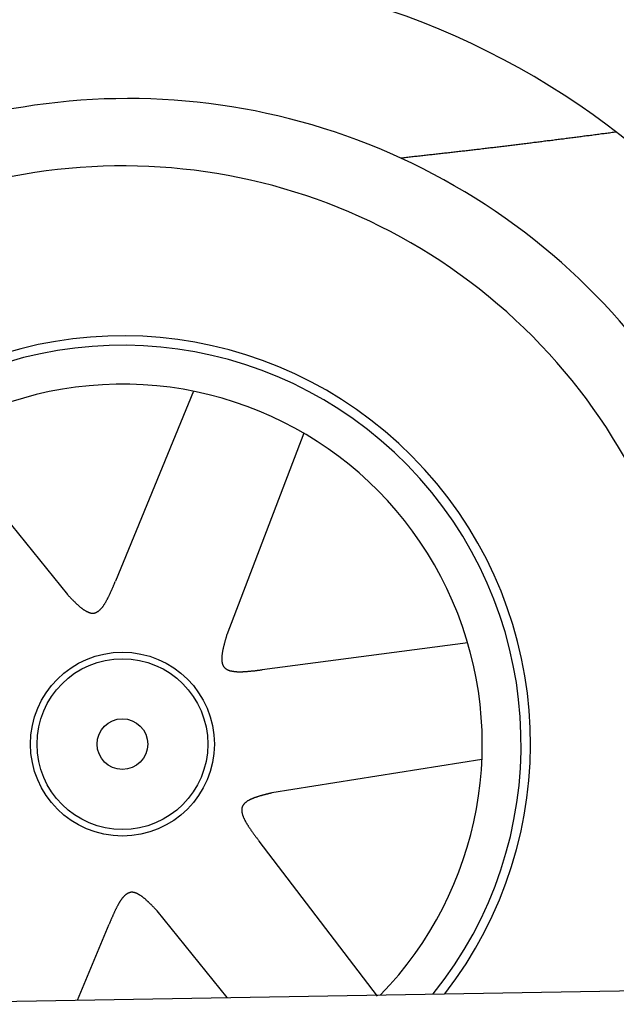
# Model space of a CAD drawing. Extents: x 1073 to 6773, y 5991 to 11916.
# Tile 55 of 65: x 4768 to 5161, y 10283 to 10930. Entities that reach past the tile are written whole.
import ezdxf

# ---------------------------------------------------------------- set-up
doc = ezdxf.new("R2010")
doc.units = 0
doc.layers.get('0').update_dxf_attribs({"linetype": 'CONTINUOUS'})
doc.layers.add('CAR', color=10, linetype='CONTINUOUS')

msp = doc.modelspace()

# ---------------------------------------------------------------- linework, layer by layer
msp.add_line((4651.05, 10283.01), (6015.84, 10306.83))
at = {"layer": 'CAR'}
for p, q in [((4882.66, 10686.14), (4831.24, 10561.16)), ((4714.85, 10657.31), (4799.69, 10552.47)), ((4955.11, 10658.58), (4904.53, 10526.02)), ((5063.04, 10520.6), (4927.84, 10503.04)), ((5072.36, 10444.05), (4934.05, 10422)), ((5003.67, 10288.47), (4925.8, 10390.33)), ((4904.83, 10287.44), (4858.72, 10344.43)), ((4806.35, 10285.72), (4827.17, 10335.73))]:
    msp.add_line(p, q, dxfattribs=at)
for points in [[(5160.74, 10856.5, 0), (5159.85, 10856.4, 0), (5158.96, 10856.3, 0), (5158.07, 10856.2, 0), (5157.18, 10856.1, 0), (5156.29, 10855.9, 0), (5155.4, 10855.8, 0), (5154.51, 10855.7, 0), (5153.62, 10855.6, 0), (5152.73, 10855.5, 0), (5151.84, 10855.4, 0), (5150.95, 10855.3, 0), (5150.06, 10855.1, 0), (5149.17, 10855, 0), (5148.28, 10854.9, 0), (5147.4, 10854.8, 0), (5146.51, 10854.7, 0), (5145.62, 10854.6, 0), (5144.73, 10854.4, 0), (5143.84, 10854.3, 0), (5142.95, 10854.2, 0), (5142.06, 10854.1, 0), (5141.17, 10854, 0), (5140.28, 10853.9, 0), (5139.39, 10853.8, 0), (5138.5, 10853.6, 0), (5137.61, 10853.5, 0), (5136.72, 10853.4, 0), (5135.83, 10853.3, 0), (5134.94, 10853.2, 0), (5134.05, 10853.1, 0), (5133.16, 10852.9, 0), (5132.27, 10852.8, 0), (5131.38, 10852.7, 0), (5130.49, 10852.6, 0), (5129.6, 10852.5, 0), (5128.71, 10852.4, 0), (5127.82, 10852.3, 0), (5126.93, 10852.2, 0), (5126.04, 10852, 0), (5125.15, 10851.9, 0), (5124.26, 10851.8, 0), (5123.37, 10851.7, 0), (5122.48, 10851.6, 0), (5121.59, 10851.5, 0), (5120.7, 10851.4, 0), (5119.81, 10851.2, 0), (5118.92, 10851.1, 0), (5118.03, 10851, 0), (5117.14, 10850.9, 0), (5116.25, 10850.8, 0), (5115.36, 10850.7, 0), (5114.47, 10850.6, 0), (5113.58, 10850.5, 0), (5112.69, 10850.3, 0), (5111.8, 10850.2, 0), (5110.91, 10850.1, 0), (5110.02, 10850, 0), (5109.13, 10849.9, 0), (5108.24, 10849.8, 0), (5107.35, 10849.7, 0), (5106.46, 10849.6, 0), (5105.57, 10849.4, 0), (5104.68, 10849.3, 0), (5103.79, 10849.2, 0), (5102.9, 10849.1, 0), (5102.01, 10849, 0), (5101.12, 10848.9, 0), (5100.23, 10848.8, 0), (5099.34, 10848.7, 0), (5098.45, 10848.6, 0), (5097.56, 10848.5, 0), (5096.67, 10848.3, 0), (5095.78, 10848.2, 0), (5094.89, 10848.1, 0), (5093.99, 10848, 0), (5093.1, 10847.9, 0), (5092.21, 10847.8, 0), (5091.32, 10847.7, 0), (5090.43, 10847.6, 0), (5089.54, 10847.5, 0), (5088.65, 10847.4, 0), (5087.76, 10847.3, 0), (5086.87, 10847.1, 0), (5085.98, 10847, 0), (5085.09, 10846.9, 0), (5084.2, 10846.8, 0), (5083.31, 10846.7, 0), (5082.42, 10846.6, 0), (5081.53, 10846.5, 0), (5080.64, 10846.4, 0), (5079.74, 10846.3, 0), (5078.85, 10846.2, 0), (5077.96, 10846.1, 0), (5077.07, 10846, 0), (5076.18, 10845.9, 0), (5075.29, 10845.8, 0), (5074.4, 10845.7, 0), (5073.51, 10845.6, 0), (5072.62, 10845.5, 0), (5071.73, 10845.3, 0), (5070.83, 10845.2, 0), (5069.94, 10845.1, 0), (5069.05, 10845, 0), (5068.16, 10844.9, 0), (5067.27, 10844.8, 0), (5066.38, 10844.7, 0), (5065.49, 10844.6, 0), (5064.6, 10844.5, 0), (5063.71, 10844.4, 0), (5062.81, 10844.3, 0), (5061.92, 10844.2, 0), (5061.03, 10844.1, 0), (5060.14, 10844, 0), (5059.25, 10843.9, 0), (5058.36, 10843.8, 0), (5057.47, 10843.7, 0), (5056.58, 10843.6, 0), (5055.68, 10843.5, 0), (5054.79, 10843.4, 0), (5053.9, 10843.3, 0), (5053.01, 10843.2, 0), (5052.12, 10843.1, 0), (5051.23, 10843, 0), (5050.34, 10842.9, 0), (5049.45, 10842.8, 0), (5048.55, 10842.7, 0), (5047.66, 10842.6, 0), (5046.77, 10842.5, 0), (5045.88, 10842.4, 0), (5044.99, 10842.3, 0), (5044.1, 10842.2, 0), (5043.21, 10842.1, 0), (5042.31, 10842, 0), (5041.42, 10841.9, 0), (5040.53, 10841.8, 0), (5039.64, 10841.7, 0), (5038.75, 10841.6, 0), (5037.86, 10841.5, 0), (5036.96, 10841.4, 0), (5036.07, 10841.3, 0), (5035.18, 10841.2, 0), (5034.29, 10841.1, 0), (5033.4, 10841, 0), (5032.51, 10840.9, 0), (5031.62, 10840.8, 0), (5030.72, 10840.7, 0), (5029.83, 10840.6, 0), (5028.94, 10840.5, 0), (5028.05, 10840.4, 0), (5027.16, 10840.3, 0), (5026.27, 10840.2, 0), (5025.37, 10840.1, 0), (5024.48, 10840, 0), (5023.59, 10839.9, 0), (5022.7, 10839.8, 0), (5021.81, 10839.7, 0), (5020.92, 10839.6, 0), (5020.03, 10839.5, 0), (5019.13, 10839.4, 0)], [(4799.69, 10552.5, 0), (4799.94, 10552.2, 0), (4800.19, 10551.9, 0), (4800.44, 10551.7, 0), (4800.7, 10551.4, 0), (4800.95, 10551.2, 0), (4801.2, 10550.9, 0), (4801.46, 10550.6, 0), (4801.71, 10550.4, 0), (4801.96, 10550.1, 0), (4802.21, 10549.9, 0), (4802.46, 10549.6, 0), (4802.72, 10549.3, 0), (4802.97, 10549.1, 0), (4803.22, 10548.8, 0), (4803.47, 10548.6, 0), (4803.72, 10548.3, 0), (4803.97, 10548.1, 0), (4804.22, 10547.8, 0), (4804.47, 10547.6, 0), (4804.72, 10547.3, 0), (4804.97, 10547.1, 0), (4805.22, 10546.9, 0), (4805.47, 10546.6, 0), (4805.71, 10546.4, 0), (4805.96, 10546.2, 0), (4806.21, 10545.9, 0), (4806.46, 10545.7, 0), (4806.7, 10545.5, 0), (4806.95, 10545.3, 0), (4807.19, 10545.1, 0), (4807.44, 10544.8, 0), (4807.68, 10544.6, 0), (4807.92, 10544.4, 0), (4808.17, 10544.2, 0), (4808.41, 10544, 0), (4808.65, 10543.8, 0), (4808.89, 10543.6, 0), (4809.13, 10543.4, 0), (4809.37, 10543.3, 0), (4809.61, 10543.1, 0), (4809.84, 10542.9, 0), (4810.08, 10542.7, 0), (4810.32, 10542.6, 0), (4810.55, 10542.4, 0), (4810.79, 10542.3, 0), (4811.02, 10542.1, 0), (4811.26, 10542, 0), (4811.49, 10541.8, 0), (4811.72, 10541.7, 0), (4811.95, 10541.5, 0), (4812.18, 10541.4, 0), (4812.41, 10541.3, 0), (4812.63, 10541.2, 0), (4812.86, 10541.1, 0), (4813.09, 10541, 0), (4813.31, 10540.9, 0), (4813.53, 10540.8, 0), (4813.76, 10540.7, 0), (4813.98, 10540.6, 0), (4814.2, 10540.6, 0), (4814.42, 10540.5, 0), (4814.63, 10540.4, 0), (4814.85, 10540.4, 0), (4815.07, 10540.3, 0), (4815.28, 10540.3, 0), (4815.49, 10540.3, 0), (4815.71, 10540.2, 0), (4815.92, 10540.2, 0), (4816.13, 10540.2, 0), (4816.33, 10540.2, 0), (4816.54, 10540.2, 0), (4816.75, 10540.2, 0), (4816.95, 10540.2, 0), (4817.15, 10540.3, 0), (4817.36, 10540.3, 0), (4817.56, 10540.3, 0), (4817.76, 10540.4, 0), (4817.95, 10540.5, 0), (4818.15, 10540.5, 0), (4818.35, 10540.6, 0), (4818.54, 10540.7, 0), (4818.73, 10540.8, 0), (4818.93, 10540.9, 0), (4819.12, 10541, 0), (4819.31, 10541.1, 0), (4819.49, 10541.2, 0), (4819.68, 10541.3, 0), (4819.87, 10541.4, 0), (4820.05, 10541.5, 0), (4820.24, 10541.7, 0), (4820.42, 10541.8, 0), (4820.6, 10542, 0), (4820.78, 10542.1, 0), (4820.96, 10542.3, 0), (4821.14, 10542.5, 0), (4821.32, 10542.6, 0), (4821.5, 10542.8, 0), (4821.67, 10543, 0), (4821.85, 10543.2, 0), (4822.02, 10543.4, 0), (4822.2, 10543.6, 0), (4822.37, 10543.8, 0), (4822.54, 10544, 0), (4822.71, 10544.2, 0), (4822.88, 10544.4, 0), (4823.05, 10544.7, 0), (4823.22, 10544.9, 0), (4823.39, 10545.1, 0), (4823.55, 10545.4, 0), (4823.72, 10545.6, 0), (4823.88, 10545.9, 0), (4824.05, 10546.1, 0), (4824.21, 10546.4, 0), (4824.38, 10546.6, 0), (4824.54, 10546.9, 0), (4824.7, 10547.2, 0), (4824.86, 10547.4, 0), (4825.02, 10547.7, 0), (4825.18, 10548, 0), (4825.34, 10548.3, 0), (4825.5, 10548.6, 0), (4825.66, 10548.9, 0), (4825.82, 10549.2, 0), (4825.97, 10549.5, 0), (4826.13, 10549.8, 0), (4826.28, 10550.1, 0), (4826.44, 10550.4, 0), (4826.59, 10550.7, 0), (4826.75, 10551, 0), (4826.9, 10551.3, 0), (4827.06, 10551.6, 0), (4827.21, 10551.9, 0), (4827.36, 10552.3, 0), (4827.52, 10552.6, 0), (4827.67, 10552.9, 0), (4827.82, 10553.2, 0), (4827.97, 10553.6, 0), (4828.12, 10553.9, 0), (4828.27, 10554.2, 0), (4828.42, 10554.6, 0), (4828.57, 10554.9, 0), (4828.72, 10555.2, 0), (4828.87, 10555.6, 0), (4829.02, 10555.9, 0), (4829.17, 10556.3, 0), (4829.32, 10556.6, 0), (4829.47, 10557, 0), (4829.61, 10557.3, 0), (4829.76, 10557.6, 0), (4829.91, 10558, 0), (4830.06, 10558.3, 0), (4830.21, 10558.7, 0), (4830.35, 10559, 0), (4830.5, 10559.4, 0), (4830.65, 10559.8, 0), (4830.8, 10560.1, 0), (4830.94, 10560.5, 0), (4831.09, 10560.8, 0), (4831.24, 10561.2, 0)], [(4904.53, 10526, 0), (4904.43, 10525.7, 0), (4904.33, 10525.3, 0), (4904.22, 10525, 0), (4904.12, 10524.6, 0), (4904.02, 10524.3, 0), (4903.92, 10523.9, 0), (4903.82, 10523.6, 0), (4903.72, 10523.2, 0), (4903.62, 10522.9, 0), (4903.53, 10522.5, 0), (4903.43, 10522.2, 0), (4903.33, 10521.8, 0), (4903.24, 10521.5, 0), (4903.14, 10521.1, 0), (4903.05, 10520.8, 0), (4902.96, 10520.5, 0), (4902.87, 10520.1, 0), (4902.78, 10519.8, 0), (4902.69, 10519.4, 0), (4902.61, 10519.1, 0), (4902.52, 10518.8, 0), (4902.44, 10518.4, 0), (4902.36, 10518.1, 0), (4902.28, 10517.8, 0), (4902.21, 10517.4, 0), (4902.13, 10517.1, 0), (4902.06, 10516.8, 0), (4901.99, 10516.5, 0), (4901.92, 10516.1, 0), (4901.86, 10515.8, 0), (4901.8, 10515.5, 0), (4901.74, 10515.2, 0), (4901.68, 10514.9, 0), (4901.63, 10514.6, 0), (4901.57, 10514.2, 0), (4901.53, 10513.9, 0), (4901.48, 10513.6, 0), (4901.44, 10513.3, 0), (4901.4, 10513, 0), (4901.36, 10512.7, 0), (4901.33, 10512.4, 0), (4901.3, 10512.2, 0), (4901.28, 10511.9, 0), (4901.25, 10511.6, 0), (4901.24, 10511.3, 0), (4901.22, 10511, 0), (4901.21, 10510.7, 0), (4901.2, 10510.5, 0), (4901.2, 10510.2, 0), (4901.2, 10509.9, 0), (4901.21, 10509.7, 0), (4901.22, 10509.4, 0), (4901.23, 10509.2, 0), (4901.25, 10508.9, 0), (4901.28, 10508.7, 0), (4901.3, 10508.4, 0), (4901.34, 10508.2, 0), (4901.38, 10508, 0), (4901.42, 10507.7, 0), (4901.47, 10507.5, 0), (4901.52, 10507.3, 0), (4901.58, 10507.1, 0), (4901.64, 10506.8, 0), (4901.71, 10506.6, 0), (4901.78, 10506.4, 0), (4901.86, 10506.2, 0), (4901.95, 10506, 0), (4902.04, 10505.8, 0), (4902.13, 10505.7, 0), (4902.23, 10505.5, 0), (4902.34, 10505.3, 0), (4902.46, 10505.1, 0), (4902.58, 10505, 0), (4902.7, 10504.8, 0), (4902.83, 10504.6, 0), (4902.97, 10504.5, 0), (4903.11, 10504.3, 0), (4903.26, 10504.2, 0), (4903.42, 10504.1, 0), (4903.58, 10503.9, 0), (4903.74, 10503.8, 0), (4903.91, 10503.7, 0), (4904.09, 10503.6, 0), (4904.27, 10503.4, 0), (4904.46, 10503.3, 0), (4904.65, 10503.2, 0), (4904.85, 10503.1, 0), (4905.05, 10503, 0), (4905.26, 10502.9, 0), (4905.47, 10502.8, 0), (4905.69, 10502.7, 0), (4905.91, 10502.7, 0), (4906.13, 10502.6, 0), (4906.36, 10502.5, 0), (4906.6, 10502.4, 0), (4906.84, 10502.4, 0), (4907.08, 10502.3, 0), (4907.33, 10502.2, 0), (4907.58, 10502.2, 0), (4907.84, 10502.1, 0), (4908.1, 10502.1, 0), (4908.36, 10502, 0), (4908.63, 10502, 0), (4908.9, 10502, 0), (4909.18, 10501.9, 0), (4909.46, 10501.9, 0), (4909.74, 10501.9, 0), (4910.03, 10501.8, 0), (4910.32, 10501.8, 0), (4910.62, 10501.8, 0), (4910.91, 10501.8, 0), (4911.21, 10501.7, 0), (4911.52, 10501.7, 0), (4911.83, 10501.7, 0), (4912.14, 10501.7, 0), (4912.45, 10501.7, 0), (4912.77, 10501.7, 0), (4913.09, 10501.7, 0), (4913.41, 10501.7, 0), (4913.73, 10501.7, 0), (4914.06, 10501.7, 0), (4914.39, 10501.7, 0), (4914.73, 10501.7, 0), (4915.06, 10501.7, 0), (4915.4, 10501.8, 0), (4915.74, 10501.8, 0), (4916.08, 10501.8, 0), (4916.43, 10501.8, 0), (4916.77, 10501.8, 0), (4917.12, 10501.9, 0), (4917.47, 10501.9, 0), (4917.83, 10501.9, 0), (4918.18, 10501.9, 0), (4918.54, 10502, 0), (4918.9, 10502, 0), (4919.26, 10502, 0), (4919.62, 10502.1, 0), (4919.98, 10502.1, 0), (4920.34, 10502.1, 0), (4920.71, 10502.2, 0), (4921.08, 10502.2, 0), (4921.45, 10502.3, 0), (4921.82, 10502.3, 0), (4922.19, 10502.3, 0), (4922.56, 10502.4, 0), (4922.93, 10502.4, 0), (4923.31, 10502.5, 0), (4923.68, 10502.5, 0), (4924.06, 10502.6, 0), (4924.43, 10502.6, 0), (4924.81, 10502.7, 0), (4925.19, 10502.7, 0), (4925.56, 10502.8, 0), (4925.94, 10502.8, 0), (4926.32, 10502.8, 0), (4926.7, 10502.9, 0), (4927.08, 10502.9, 0), (4927.46, 10503, 0), (4927.84, 10503, 0)], [(4934.05, 10422, 0), (4933.69, 10421.9, 0), (4933.34, 10421.8, 0), (4932.98, 10421.7, 0), (4932.63, 10421.6, 0), (4932.27, 10421.6, 0), (4931.92, 10421.5, 0), (4931.57, 10421.4, 0), (4931.22, 10421.3, 0), (4930.87, 10421.2, 0), (4930.52, 10421.1, 0), (4930.17, 10421, 0), (4929.82, 10420.9, 0), (4929.47, 10420.8, 0), (4929.13, 10420.8, 0), (4928.78, 10420.7, 0), (4928.44, 10420.6, 0), (4928.1, 10420.5, 0), (4927.76, 10420.4, 0), (4927.43, 10420.3, 0), (4927.09, 10420.2, 0), (4926.76, 10420.1, 0), (4926.43, 10420, 0), (4926.1, 10419.9, 0), (4925.77, 10419.8, 0), (4925.45, 10419.7, 0), (4925.13, 10419.6, 0), (4924.81, 10419.5, 0), (4924.49, 10419.4, 0), (4924.18, 10419.3, 0), (4923.87, 10419.2, 0), (4923.56, 10419.1, 0), (4923.26, 10419, 0), (4922.96, 10418.9, 0), (4922.66, 10418.8, 0), (4922.37, 10418.7, 0), (4922.08, 10418.6, 0), (4921.79, 10418.4, 0), (4921.51, 10418.3, 0), (4921.23, 10418.2, 0), (4920.96, 10418.1, 0), (4920.69, 10418, 0), (4920.42, 10417.9, 0), (4920.16, 10417.7, 0), (4919.9, 10417.6, 0), (4919.65, 10417.5, 0), (4919.4, 10417.4, 0), (4919.16, 10417.2, 0), (4918.92, 10417.1, 0), (4918.69, 10417, 0), (4918.46, 10416.8, 0), (4918.23, 10416.7, 0), (4918.02, 10416.6, 0), (4917.8, 10416.4, 0), (4917.6, 10416.3, 0), (4917.39, 10416.1, 0), (4917.2, 10416, 0), (4917.01, 10415.8, 0), (4916.82, 10415.7, 0), (4916.64, 10415.5, 0), (4916.47, 10415.4, 0), (4916.3, 10415.2, 0), (4916.14, 10415.1, 0), (4915.99, 10414.9, 0), (4915.84, 10414.7, 0), (4915.7, 10414.6, 0), (4915.57, 10414.4, 0), (4915.44, 10414.2, 0), (4915.32, 10414.1, 0), (4915.21, 10413.9, 0), (4915.1, 10413.7, 0), (4915, 10413.5, 0), (4914.91, 10413.3, 0), (4914.83, 10413.2, 0), (4914.75, 10413, 0), (4914.68, 10412.8, 0), (4914.62, 10412.6, 0), (4914.56, 10412.4, 0), (4914.51, 10412.2, 0), (4914.47, 10412, 0), (4914.43, 10411.8, 0), (4914.41, 10411.6, 0), (4914.38, 10411.4, 0), (4914.37, 10411.1, 0), (4914.36, 10410.9, 0), (4914.36, 10410.7, 0), (4914.36, 10410.5, 0), (4914.37, 10410.3, 0), (4914.39, 10410, 0), (4914.41, 10409.8, 0), (4914.43, 10409.6, 0), (4914.47, 10409.4, 0), (4914.51, 10409.1, 0), (4914.55, 10408.9, 0), (4914.6, 10408.7, 0), (4914.66, 10408.4, 0), (4914.72, 10408.2, 0), (4914.79, 10407.9, 0), (4914.86, 10407.7, 0), (4914.94, 10407.4, 0), (4915.02, 10407.2, 0), (4915.11, 10406.9, 0), (4915.2, 10406.7, 0), (4915.29, 10406.4, 0), (4915.4, 10406.2, 0), (4915.5, 10405.9, 0), (4915.61, 10405.7, 0), (4915.73, 10405.4, 0), (4915.85, 10405.1, 0), (4915.97, 10404.9, 0), (4916.1, 10404.6, 0), (4916.23, 10404.3, 0), (4916.37, 10404.1, 0), (4916.51, 10403.8, 0), (4916.65, 10403.5, 0), (4916.8, 10403.3, 0), (4916.95, 10403, 0), (4917.11, 10402.7, 0), (4917.27, 10402.4, 0), (4917.43, 10402.2, 0), (4917.6, 10401.9, 0), (4917.77, 10401.6, 0), (4917.94, 10401.3, 0), (4918.11, 10401, 0), (4918.29, 10400.7, 0), (4918.47, 10400.5, 0), (4918.66, 10400.2, 0), (4918.84, 10399.9, 0), (4919.03, 10399.6, 0), (4919.23, 10399.3, 0), (4919.42, 10399, 0), (4919.62, 10398.7, 0), (4919.82, 10398.4, 0), (4920.02, 10398.1, 0), (4920.23, 10397.8, 0), (4920.43, 10397.5, 0), (4920.64, 10397.3, 0), (4920.85, 10397, 0), (4921.06, 10396.7, 0), (4921.28, 10396.4, 0), (4921.49, 10396.1, 0), (4921.71, 10395.8, 0), (4921.93, 10395.5, 0), (4922.15, 10395.2, 0), (4922.37, 10394.9, 0), (4922.59, 10394.6, 0), (4922.82, 10394.3, 0), (4923.04, 10394, 0), (4923.27, 10393.7, 0), (4923.5, 10393.4, 0), (4923.72, 10393.1, 0), (4923.95, 10392.8, 0), (4924.18, 10392.5, 0), (4924.41, 10392.1, 0), (4924.64, 10391.8, 0), (4924.87, 10391.5, 0), (4925.1, 10391.2, 0), (4925.34, 10390.9, 0), (4925.57, 10390.6, 0), (4925.8, 10390.3, 0)], [(4858.72, 10344.4, 0), (4858.47, 10344.7, 0), (4858.21, 10345, 0), (4857.96, 10345.2, 0), (4857.71, 10345.5, 0), (4857.46, 10345.7, 0), (4857.2, 10346, 0), (4856.95, 10346.3, 0), (4856.7, 10346.5, 0), (4856.45, 10346.8, 0), (4856.19, 10347, 0), (4855.94, 10347.3, 0), (4855.69, 10347.6, 0), (4855.44, 10347.8, 0), (4855.19, 10348.1, 0), (4854.94, 10348.3, 0), (4854.69, 10348.6, 0), (4854.43, 10348.8, 0), (4854.18, 10349.1, 0), (4853.93, 10349.3, 0), (4853.69, 10349.6, 0), (4853.44, 10349.8, 0), (4853.19, 10350, 0), (4852.94, 10350.3, 0), (4852.69, 10350.5, 0), (4852.44, 10350.7, 0), (4852.2, 10351, 0), (4851.95, 10351.2, 0), (4851.7, 10351.4, 0), (4851.46, 10351.6, 0), (4851.21, 10351.8, 0), (4850.97, 10352.1, 0), (4850.73, 10352.3, 0), (4850.48, 10352.5, 0), (4850.24, 10352.7, 0), (4850, 10352.9, 0), (4849.76, 10353.1, 0), (4849.52, 10353.3, 0), (4849.28, 10353.4, 0), (4849.04, 10353.6, 0), (4848.8, 10353.8, 0), (4848.56, 10354, 0), (4848.32, 10354.2, 0), (4848.09, 10354.3, 0), (4847.85, 10354.5, 0), (4847.62, 10354.6, 0), (4847.38, 10354.8, 0), (4847.15, 10354.9, 0), (4846.92, 10355.1, 0), (4846.69, 10355.2, 0), (4846.46, 10355.3, 0), (4846.23, 10355.5, 0), (4846, 10355.6, 0), (4845.77, 10355.7, 0), (4845.55, 10355.8, 0), (4845.32, 10355.9, 0), (4845.1, 10356, 0), (4844.87, 10356.1, 0), (4844.65, 10356.2, 0), (4844.43, 10356.3, 0), (4844.21, 10356.3, 0), (4843.99, 10356.4, 0), (4843.77, 10356.5, 0), (4843.56, 10356.5, 0), (4843.34, 10356.6, 0), (4843.13, 10356.6, 0), (4842.91, 10356.6, 0), (4842.7, 10356.7, 0), (4842.49, 10356.7, 0), (4842.28, 10356.7, 0), (4842.07, 10356.7, 0), (4841.86, 10356.7, 0), (4841.66, 10356.7, 0), (4841.45, 10356.7, 0), (4841.25, 10356.6, 0), (4841.05, 10356.6, 0), (4840.85, 10356.5, 0), (4840.65, 10356.5, 0), (4840.45, 10356.4, 0), (4840.26, 10356.4, 0), (4840.06, 10356.3, 0), (4839.87, 10356.2, 0), (4839.67, 10356.1, 0), (4839.48, 10356, 0), (4839.29, 10355.9, 0), (4839.1, 10355.8, 0), (4838.91, 10355.7, 0), (4838.72, 10355.6, 0), (4838.54, 10355.5, 0), (4838.35, 10355.3, 0), (4838.17, 10355.2, 0), (4837.99, 10355.1, 0), (4837.8, 10354.9, 0), (4837.62, 10354.8, 0), (4837.44, 10354.6, 0), (4837.26, 10354.4, 0), (4837.09, 10354.3, 0), (4836.91, 10354.1, 0), (4836.73, 10353.9, 0), (4836.56, 10353.7, 0), (4836.38, 10353.5, 0), (4836.21, 10353.3, 0), (4836.04, 10353.1, 0), (4835.87, 10352.9, 0), (4835.69, 10352.7, 0), (4835.52, 10352.4, 0), (4835.36, 10352.2, 0), (4835.19, 10352, 0), (4835.02, 10351.8, 0), (4834.85, 10351.5, 0), (4834.69, 10351.3, 0), (4834.52, 10351, 0), (4834.36, 10350.8, 0), (4834.19, 10350.5, 0), (4834.03, 10350.3, 0), (4833.87, 10350, 0), (4833.71, 10349.7, 0), (4833.54, 10349.4, 0), (4833.38, 10349.2, 0), (4833.22, 10348.9, 0), (4833.07, 10348.6, 0), (4832.91, 10348.3, 0), (4832.75, 10348, 0), (4832.59, 10347.7, 0), (4832.43, 10347.4, 0), (4832.28, 10347.1, 0), (4832.12, 10346.8, 0), (4831.97, 10346.5, 0), (4831.81, 10346.2, 0), (4831.66, 10345.9, 0), (4831.5, 10345.6, 0), (4831.35, 10345.3, 0), (4831.2, 10345, 0), (4831.04, 10344.6, 0), (4830.89, 10344.3, 0), (4830.74, 10344, 0), (4830.59, 10343.7, 0), (4830.44, 10343.3, 0), (4830.29, 10343, 0), (4830.13, 10342.7, 0), (4829.98, 10342.3, 0), (4829.83, 10342, 0), (4829.69, 10341.7, 0), (4829.54, 10341.3, 0), (4829.39, 10341, 0), (4829.24, 10340.6, 0), (4829.09, 10340.3, 0), (4828.94, 10339.9, 0), (4828.79, 10339.6, 0), (4828.64, 10339.2, 0), (4828.5, 10338.9, 0), (4828.35, 10338.5, 0), (4828.2, 10338.2, 0), (4828.05, 10337.8, 0), (4827.9, 10337.5, 0), (4827.76, 10337.1, 0), (4827.61, 10336.8, 0), (4827.46, 10336.4, 0), (4827.31, 10336.1, 0), (4827.17, 10335.7, 0)]]:
    msp.add_polyline3d(points, dxfattribs=at)
for radius in [60.48, 56.18, 16.64]:
    msp.add_circle((4835.86, 10454.1), radius, dxfattribs=at)
for centre, radius, start, end in [((4844.85, 10446.12), 517.9, 7.67103, 174.59489), ((4839.52, 10447.81), 430.79, 352.99458, 191.1732), ((4836.08, 10454.39), 379.96, 334.73723, 195.55872), ((4836.08, 10454.39), 268.2, 322.18063, 202.33317), ((4835.86, 10454.1), 262.27, 321.21218, 202.79718), ((4835.86, 10454.1), 236.71, 315.84327, 226.15673)]:
    msp.add_arc(centre, radius, start, end, dxfattribs=at)

doc.saveas('drawing.dxf')
